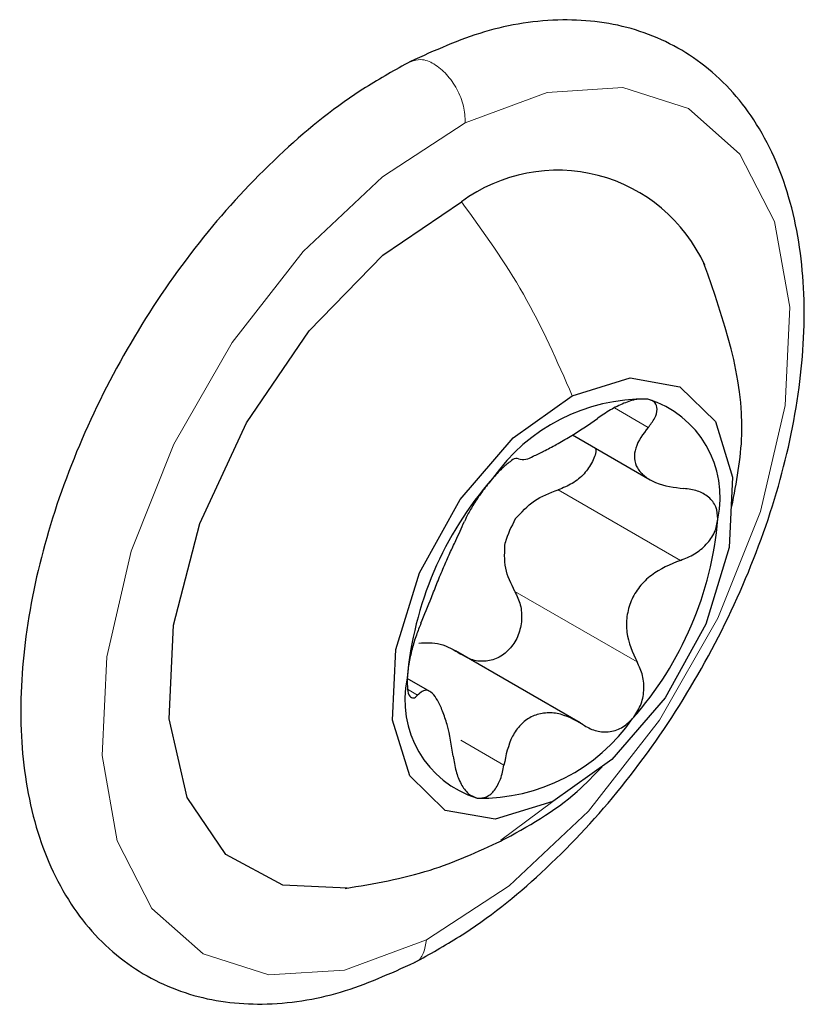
# Paper-space layout 'Blatt2' of a CAD drawing. Header units: millimetres. Extents: x 5 to 418, y 2 to 292.
# Tile 22 of 28: x 312.61 to 314.61, y 135.89 to 138.39. Entities that reach past the tile are written whole.
import ezdxf

# ---------------------------------------------------------------- set-up
doc = ezdxf.new("R2010")
doc.units = ezdxf.units.MM

psp = doc.layouts.new('Blatt2')

# ---------------------------------------------------------------- linework, layer by layer
at = {"color": 7, "linetype": 'Continuous', "lineweight": 18}
for p, q in [((314.1284, 137.4032), (314.2143, 137.3536)), ((313.9853, 137.1951), (314.2964, 137.0155)), ((313.8748, 136.9366), (314.186, 136.757)), ((313.602, 136.6875), (313.6274, 136.6728)), ((313.7375, 136.5576), (313.8471, 136.4943)), ((313.8394, 136.3032), (313.9718, 136.4018))]:
    psp.add_line(p, q, dxfattribs=at)
at = {"color": 7, "linetype": 'Continuous', "lineweight": 25}
for p, q in [((314.0217, 137.3345), (314.2192, 137.2205)), ((314.041, 136.6025), (313.7239, 136.7856)), ((313.6585, 136.6822), (313.601, 136.7153))]:
    psp.add_line(p, q, dxfattribs=at)
at = {"color": 7, "linetype": 'Continuous', "lineweight": 18, "flags": 128}
for points in [[(313.7487, 138.129), (313.9568, 138.2061), (314.1499, 138.2183), (314.3168, 138.1649), (314.4479, 138.049), (314.5354, 137.8774), (314.5744, 137.6599), (314.5625, 137.4094), (314.5004, 137.1402), (314.3918, 136.8681), (314.2429, 136.6089), (314.0625, 136.3776), (313.8609, 136.1877), (313.65, 136.0502)], [(313.65, 136.0502), (313.4419, 135.9731), (313.2488, 135.9608), (313.0819, 136.0142), (312.9509, 136.1301), (312.8633, 136.3018), (312.8244, 136.5192), (312.8363, 136.7697), (312.8983, 137.0389), (313.007, 137.311), (313.1558, 137.5702), (313.3363, 137.8015), (313.5378, 137.9915), (313.7487, 138.129)]]:
    psp.add_lwpolyline(points, dxfattribs=at)
at = {"color": 7, "linetype": 'Continuous', "lineweight": 25, "flags": 128}
for points in [[(313.4479, 136.1812), (313.2842, 136.1889), (313.1398, 136.2674), (313.0407, 136.4124), (312.9949, 136.6124), (313.0062, 136.8509), (313.0737, 137.1089), (313.1919, 137.3652), (313.3512, 137.5992), (313.5387, 137.792), (313.7392, 137.9278)], [(314.0209, 137.4345), (314.1681, 137.4795), (314.2947, 137.4568), (314.3852, 137.3692), (314.4289, 137.2271), (314.4204, 137.0478), (314.3607, 136.8528), (314.2571, 136.6657), (314.1221, 136.5091), (313.9718, 136.4018)], [(313.9718, 136.4018), (313.8246, 136.3567), (313.698, 136.3794), (313.6075, 136.467), (313.5638, 136.6091), (313.5723, 136.7884), (313.632, 136.9834), (313.7356, 137.1705), (313.8707, 137.3271), (314.0209, 137.4345)]]:
    psp.add_lwpolyline(points, dxfattribs=at)
at = {"color": 7, "linetype": 'Continuous', "lineweight": 25}
for centre, radius, start, end in [((313.9835, 137.5969), 0.4113, 24.3869, 126.4349), ((314.2053, 136.9544), 0.4715, 89.0215, 145.2192), ((314.1358, 137.1758), 0.2618, 347.8279, 72.7669), ((314.4799, 136.6403), 0.8821, 138.6217, 175.1014), ((314.1594, 136.9641), 0.3237, 151.0442, 162.6779), ((313.5128, 137.1959), 0.8821, 318.6218, 355.1014), ((313.8569, 136.6604), 0.2618, 167.8288, 252.7662), ((313.7874, 136.8818), 0.4715, 269.0215, 325.2192)]:
    psp.add_arc(centre, radius, start, end, dxfattribs=at)
for points, knots in [([(313.6199, 135.9923), (313.6583, 136.0137), (313.7737, 136.0777), (313.9507, 136.2199), (314.1418, 136.4234), (314.3089, 136.659), (314.4456, 136.9154), (314.5458, 137.182), (314.6046, 137.4479), (314.6183, 137.7028), (314.5831, 137.9368), (314.4958, 138.1374), (314.3585, 138.2879), (314.1849, 138.3756), (313.9918, 138.3995), (313.7942, 138.3684), (313.671, 138.3127), (313.6092, 138.2848)], [0, 0, 0, 0, 0.037664, 0.113118, 0.193414, 0.276501, 0.36011, 0.441955, 0.519981, 0.59276, 0.659748, 0.721153, 0.777632, 0.83088, 0.884409, 0.942013, 1, 1, 1, 1]), ([(313.6092, 138.2848), (313.5708, 138.2634), (313.4553, 138.1994), (313.2784, 138.0571), (313.0873, 137.8537), (312.9201, 137.6181), (312.7834, 137.3616), (312.6833, 137.0951), (312.6244, 136.8292), (312.6107, 136.5743), (312.6459, 136.3403), (312.7332, 136.1397), (312.8705, 135.9892), (313.0441, 135.9015), (313.2372, 135.8775), (313.4349, 135.9087), (313.5581, 135.9644), (313.6199, 135.9923)], [0, 0, 0, 0, 0.037664, 0.113118, 0.193414, 0.2765, 0.36011, 0.441955, 0.519981, 0.59276, 0.659748, 0.721153, 0.777632, 0.830879, 0.884409, 0.942013, 1, 1, 1, 1]), ([(314.4273, 137.1525), (314.4389, 137.2134), (314.4785, 137.4221), (314.4069, 137.6263), (314.3563, 137.771)], [0, 0, 0, 0, 0.291577, 1, 1, 1, 1]), ([(314.2133, 137.4259), (314.2041, 137.4261), (314.1832, 137.4267), (314.151, 137.4151), (314.1174, 137.3989), (314.0961, 137.3841), (314.0854, 137.3767)], [0, 0, 0, 0, 0.197599, 0.445501, 0.720871, 1, 1, 1, 1]), ([(314.2143, 137.3536), (314.2203, 137.3613), (314.231, 137.3751), (314.2393, 137.3978), (314.233, 137.4198), (314.2201, 137.4238), (314.2133, 137.4259)], [0, 0, 0, 0, 0.324471, 0.579121, 0.778895, 1, 1, 1, 1]), ([(313.8841, 137.2736), (313.8904, 137.2727), (313.9037, 137.2707), (313.9246, 137.2819), (313.9505, 137.2937), (313.9817, 137.3109), (314.0283, 137.3373), (314.0624, 137.3608), (314.0854, 137.3767)], [0, 0, 0, 0, 0.080828, 0.171474, 0.298698, 0.457602, 0.63521, 1, 1, 1, 1]), ([(314.2143, 137.3536), (314.2014, 137.3371), (314.1829, 137.3135), (314.1774, 137.275), (314.1856, 137.2487), (314.2058, 137.2277), (314.245, 137.2054), (314.2805, 137.2011), (314.3051, 137.1982)], [0, 0, 0, 0, 0.249607, 0.355805, 0.458861, 0.572468, 0.702496, 1, 1, 1, 1]), ([(314.0806, 137.3005), (314.0806, 137.3005), (314.0826, 137.2892), (314.0723, 137.2651), (314.0524, 137.2346), (314.0218, 137.2095), (313.9975, 137.1999), (313.9853, 137.1951)], [0, 0, 0, 0, 0.000363, 0.229335, 0.479293, 0.73875, 1, 1, 1, 1]), ([(313.8841, 137.2736), (313.8817, 137.2742), (313.8739, 137.2761), (313.8596, 137.2637), (313.8397, 137.2481), (313.8259, 137.2323), (313.818, 137.2234)], [0, 0, 0, 0, 0.082221, 0.27428, 0.589322, 1, 1, 1, 1]), ([(313.818, 137.2234), (313.8097, 137.2133), (313.7935, 137.1937), (313.7734, 137.1638), (313.7574, 137.1376), (313.7498, 137.121), (313.7465, 137.114)], [0, 0, 0, 0, 0.297746, 0.582968, 0.823082, 1, 1, 1, 1]), ([(313.8762, 137.1208), (313.8913, 137.1375), (313.9217, 137.1711), (313.9641, 137.1871), (313.9853, 137.1951)], [0, 0, 0, 0, 0.498705, 1, 1, 1, 1]), ([(314.3917, 137.1206), (314.3909, 137.1313), (314.3893, 137.1524), (314.3687, 137.1782), (314.3393, 137.1942), (314.3168, 137.1968), (314.3051, 137.1982)], [0, 0, 0, 0, 0.24346, 0.479691, 0.728661, 1, 1, 1, 1]), ([(313.636, 136.8555), (313.645, 136.8773), (313.6591, 136.9117), (313.6777, 136.9593), (313.6933, 136.997), (313.709, 137.0327), (313.7272, 137.0713), (313.7393, 137.0981), (313.7465, 137.114)], [0, 0, 0, 0, 0.251433, 0.396448, 0.54482, 0.686889, 0.813392, 1, 1, 1, 1]), ([(314.2964, 137.0155), (314.3086, 137.0203), (314.3329, 137.0299), (314.3628, 137.0548), (314.3853, 137.0853), (314.3896, 137.1092), (314.3917, 137.1206)], [0, 0, 0, 0, 0.260442, 0.520376, 0.770151, 1, 1, 1, 1]), ([(313.8748, 136.9366), (313.8653, 136.956), (313.8461, 136.995), (313.849, 137.0385), (313.8504, 137.0604)], [0, 0, 0, 0, 0.495252, 1, 1, 1, 1]), ([(314.2964, 137.0155), (314.2704, 137.0048), (314.2313, 136.9888), (314.1914, 136.9491), (314.1693, 136.9135), (314.1587, 136.8733), (314.158, 136.8187), (314.1748, 136.7815), (314.186, 136.757)], [0, 0, 0, 0, 0.254021, 0.38166, 0.507839, 0.633096, 0.75749, 1, 1, 1, 1]), ([(313.8748, 136.9366), (313.8802, 136.9253), (313.891, 136.9024), (313.8938, 136.8634), (313.8855, 136.8252), (313.8659, 136.7917), (313.8369, 136.7677), (313.8026, 136.7569), (313.7672, 136.7598), (313.7473, 136.7712), (313.7372, 136.777)], [0, 0, 0, 0, 0.127259, 0.257621, 0.391014, 0.52259, 0.648219, 0.76739, 0.882726, 1, 1, 1, 1]), ([(313.636, 136.8555), (313.632, 136.8456), (313.6233, 136.8241), (313.613, 136.7893), (313.6044, 136.7527), (313.6021, 136.7276), (313.601, 136.7156)], [0, 0, 0, 0, 0.221983, 0.479966, 0.750306, 1, 1, 1, 1]), ([(313.6303, 136.8052), (313.6489, 136.8059), (313.6873, 136.8074), (313.7202, 136.7874), (313.7372, 136.777)], [0, 0, 0, 0, 0.483288, 1, 1, 1, 1]), ([(314.1747, 136.6128), (314.1821, 136.6235), (314.1971, 136.645), (314.2048, 136.6838), (314.2022, 136.7226), (314.1913, 136.7456), (314.186, 136.757)], [0, 0, 0, 0, 0.2516652, 0.506377, 0.7564263, 1, 1, 1, 1]), ([(313.601, 136.7156), (313.6011, 136.7063), (313.6012, 136.6909), (313.6039, 136.6711), (313.6181, 136.6627), (313.624, 136.6692), (313.6274, 136.6728)], [0, 0, 0, 0, 0.408937, 0.669092, 0.813797, 1, 1, 1, 1]), ([(313.7182, 136.5174), (313.714, 136.5444), (313.708, 136.5834), (313.6922, 136.6303), (313.6797, 136.6576), (313.6675, 136.676), (313.6479, 136.6901), (313.6354, 136.6796), (313.6274, 136.6728)], [0, 0, 0, 0, 0.383404, 0.554791, 0.69737, 0.802057, 0.87276, 1, 1, 1, 1]), ([(314.0484, 136.5974), (314.0271, 136.6094), (313.9957, 136.6271), (313.9484, 136.6284), (313.9155, 136.6189), (313.8881, 136.5975), (313.8598, 136.557), (313.8523, 136.5198), (313.8471, 136.4943)], [0, 0, 0, 0, 0.251814, 0.371624, 0.487855, 0.605807, 0.730112, 1, 1, 1, 1]), ([(314.0484, 136.5974), (314.0583, 136.5917), (314.0782, 136.5802), (314.1134, 136.5774), (314.1482, 136.5876), (314.1657, 136.6043), (314.1747, 136.6128)], [0, 0, 0, 0, 0.244858, 0.487079, 0.736438, 1, 1, 1, 1]), ([(313.7182, 136.5174), (313.7201, 136.5046), (313.7238, 136.48), (313.7366, 136.4475), (313.7539, 136.4207), (313.7715, 136.4136), (313.7794, 136.4104)], [0, 0, 0, 0, 0.296563, 0.571408, 0.80693, 1, 1, 1, 1]), ([(313.7794, 136.4104), (313.7874, 136.4106), (313.8047, 136.4112), (313.8255, 136.4318), (313.8404, 136.4599), (313.8448, 136.4824), (313.8471, 136.4943)], [0, 0, 0, 0, 0.197192, 0.4239792, 0.6941048, 1, 1, 1, 1]), ([(313.8386, 136.3006), (313.9073, 136.3384), (314.0022, 136.3906), (314.0763, 136.4686), (314.0968, 136.4902)], [0, 0, 0, 0, 0.723634, 1, 1, 1, 1]), ([(313.4432, 136.1806), (313.5162, 136.193), (313.6539, 136.2164), (313.7809, 136.2744), (313.8406, 136.3017)], [0, 0, 0, 0, 0.529895, 1, 1, 1, 1])]:
    psp.add_open_spline(points, degree=3, knots=knots, dxfattribs=at)
at = {"color": 7, "linetype": 'Continuous', "lineweight": 18}
for points, knots in [([(313.7487, 138.129), (313.748, 138.1432), (313.7463, 138.173), (313.7287, 138.2151), (313.7032, 138.2524), (313.6721, 138.2787), (313.6383, 138.2933), (313.6182, 138.2869), (313.6094, 138.2842)], [0, 0, 0, 0, 0.178339, 0.373229, 0.566686, 0.741225, 0.886743, 1, 1, 1, 1]), ([(313.7392, 137.9278), (313.7947, 137.851), (313.9063, 137.6967), (313.9825, 137.5222), (314.0209, 137.4345)], [0, 0, 0, 0, 0.497263, 1, 1, 1, 1]), ([(313.65, 136.0502), (313.6483, 136.0386), (313.6452, 136.0175), (313.6308, 135.995), (313.6204, 135.9931), (313.6196, 135.9929)], [0, 0, 0, 0, 0.528367, 0.967509, 1, 1, 1, 1])]:
    psp.add_open_spline(points, degree=3, knots=knots, dxfattribs=at)

doc.saveas('drawing.dxf')
